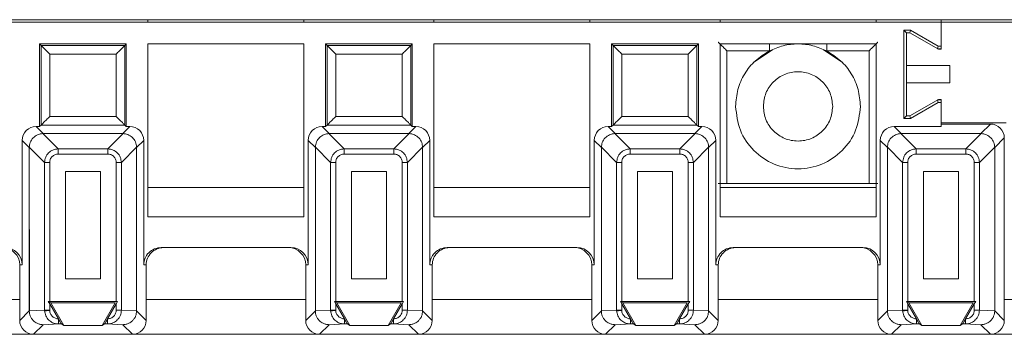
# Model space of a CAD drawing. Header units: millimetres. Extents: x -85 to 520, y 111 to 242.
# Tile 8 of 37: x 82 to 139, y 115 to 133. Entities that reach past the tile are written whole.
import ezdxf

# ---------------------------------------------------------------- set-up
doc = ezdxf.new("R2010")
doc.units = ezdxf.units.MM

msp = doc.modelspace()

# ---------------------------------------------------------------- linework, layer by layer
at = {"color": 7, "linetype": 'Continuous', "lineweight": 15}
for p, q in [((-82.554, 132.766), (484.625, 132.766)), ((135.346, 132.616), (-29.654, 132.616)), ((89.596, 132.766), (89.596, 132.616)), ((98.596, 132.766), (98.596, 132.616)), ((106.096, 132.616), (106.096, 132.766)), ((115.096, 132.766), (115.096, 132.616)), ((122.596, 132.766), (122.596, 132.616)), ((131.596, 132.766), (131.596, 132.616)), ((135.346, 132.616), (135.346, 132.766)), ((135.346, 131.062), (135.346, 132.616)), ((300.346, 132.616), (135.346, 132.616)), ((135.346, 131.237), (135.346, 132.616)), ((133.201, 132.161), (133.201, 127.07)), ((133.585, 132.161), (133.201, 132.161)), ((133.346, 132.016), (133.201, 132.161)), ((133.346, 132.016), (133.546, 132.016)), ((133.346, 130.116), (133.346, 132.016)), ((133.546, 132.016), (133.585, 132.161)), ((133.546, 132.016), (135.197, 131.062)), ((135.185, 131.237), (133.585, 132.161)), ((83.346, 131.366), (83.346, 126.6)), ((83.346, 131.366), (83.435, 131.276)), ((88.346, 131.366), (83.346, 131.366)), ((83.435, 131.276), (83.435, 126.689)), ((88.257, 131.276), (83.435, 131.276)), ((88.346, 131.366), (88.257, 131.276)), ((88.257, 126.689), (88.257, 131.276)), ((88.346, 126.6), (88.346, 131.366)), ((89.596, 131.366), (89.596, 121.392)), ((98.596, 131.366), (89.596, 131.366)), ((98.596, 121.392), (98.596, 131.366)), ((104.846, 131.366), (99.846, 131.366)), ((99.846, 131.366), (99.935, 131.276)), ((99.846, 131.366), (99.846, 126.6)), ((104.757, 131.276), (99.935, 131.276)), ((99.935, 131.276), (99.935, 126.689)), ((104.846, 131.366), (104.757, 131.276)), ((104.757, 126.689), (104.757, 131.276)), ((104.846, 126.6), (104.846, 131.366)), ((106.096, 131.366), (106.096, 121.392)), ((115.096, 131.366), (106.096, 131.366)), ((115.096, 121.392), (115.096, 131.366)), ((121.346, 131.366), (116.346, 131.366)), ((116.346, 131.366), (116.435, 131.276)), ((116.346, 131.366), (116.346, 126.6)), ((121.257, 131.276), (116.435, 131.276)), ((116.435, 131.276), (116.435, 126.689)), ((121.346, 131.366), (121.257, 131.276)), ((121.257, 126.689), (121.257, 131.276)), ((121.346, 126.6), (121.346, 131.366)), ((131.596, 131.366), (122.596, 131.366)), ((122.596, 131.366), (122.596, 121.392)), ((131.596, 121.392), (131.596, 131.366)), ((135.146, 131.092), (135.185, 131.237)), ((135.185, 131.237), (135.346, 131.237)), ((87.757, 130.776), (83.935, 130.776)), ((83.935, 130.776), (83.935, 127.189)), ((87.757, 127.189), (87.757, 130.776)), ((100.435, 130.776), (100.435, 127.189)), ((104.257, 130.776), (100.435, 130.776)), ((104.257, 127.189), (104.257, 130.776)), ((120.757, 130.776), (116.935, 130.776)), ((116.935, 130.776), (116.935, 127.189)), ((120.757, 127.189), (120.757, 130.776)), ((122.999, 130.963), (125.443, 130.963)), ((122.999, 130.963), (122.999, 123.322)), ((125.634, 131.035), (124.593, 130.339)), ((129.6, 130.339), (128.559, 131.035)), ((128.75, 130.963), (131.194, 130.963)), ((131.194, 123.322), (131.194, 130.963)), ((135.346, 131.092), (135.146, 131.092)), ((135.197, 131.062), (135.346, 131.062)), ((135.846, 130.116), (133.346, 130.116)), ((133.346, 129.116), (133.346, 130.116)), ((135.846, 129.116), (135.846, 130.116)), ((133.346, 127.216), (133.346, 129.116)), ((133.346, 129.116), (135.846, 129.116)), ((135.197, 128.169), (133.546, 127.216)), ((133.585, 127.07), (135.185, 127.994)), ((135.146, 128.139), (135.185, 127.994)), ((135.346, 128.139), (135.146, 128.139)), ((135.185, 127.994), (135.346, 127.994)), ((135.346, 128.169), (135.197, 128.169)), ((135.346, 126.816), (135.346, 128.169)), ((135.346, 127.994), (135.346, 126.6)), ((83.435, 126.689), (83.346, 126.6)), ((88.257, 126.689), (83.435, 126.689)), ((83.935, 127.189), (87.757, 127.189)), ((88.346, 126.6), (88.257, 126.689)), ((99.935, 126.689), (99.846, 126.6)), ((104.757, 126.689), (99.935, 126.689)), ((100.435, 127.189), (104.257, 127.189)), ((104.846, 126.6), (104.757, 126.689)), ((116.435, 126.689), (116.346, 126.6)), ((121.257, 126.689), (116.435, 126.689)), ((116.935, 127.189), (120.757, 127.189)), ((121.346, 126.6), (121.257, 126.689)), ((133.346, 127.216), (133.201, 127.07)), ((133.201, 127.07), (133.585, 127.07)), ((133.546, 127.216), (133.346, 127.216)), ((133.546, 127.216), (133.585, 127.07)), ((139.096, 126.816), (135.346, 126.816)), ((138.196, 126.746), (135.346, 126.746)), ((137.642, 126.191), (138.196, 126.746)), ((83.551, 126.191), (83.142, 126.6)), ((83.346, 126.6), (83.142, 126.6)), ((84.418, 125.31), (83.537, 126.191)), ((83.551, 126.191), (83.537, 126.191)), ((83.551, 126.191), (88.142, 126.191)), ((87.274, 125.31), (88.156, 126.191)), ((88.142, 126.191), (88.551, 126.6)), ((88.142, 126.191), (88.156, 126.191)), ((88.551, 126.6), (88.346, 126.6)), ((100.051, 126.191), (99.642, 126.6)), ((99.846, 126.6), (99.642, 126.6)), ((100.918, 125.31), (100.037, 126.191)), ((100.051, 126.191), (100.037, 126.191)), ((100.051, 126.191), (104.642, 126.191)), ((103.774, 125.31), (104.656, 126.191)), ((104.642, 126.191), (105.051, 126.6)), ((104.642, 126.191), (104.656, 126.191)), ((105.051, 126.6), (104.846, 126.6)), ((116.551, 126.191), (116.142, 126.6)), ((116.346, 126.6), (116.142, 126.6)), ((117.418, 125.31), (116.537, 126.191)), ((116.551, 126.191), (116.537, 126.191)), ((116.551, 126.191), (121.142, 126.191)), ((120.274, 125.31), (121.156, 126.191)), ((121.142, 126.191), (121.551, 126.6)), ((121.142, 126.191), (121.156, 126.191)), ((121.551, 126.6), (121.346, 126.6)), ((132.642, 126.6), (133.051, 126.191)), ((135.346, 126.6), (132.642, 126.6)), ((133.037, 126.191), (133.918, 125.31)), ((133.037, 126.191), (133.051, 126.191)), ((133.051, 126.191), (137.642, 126.191)), ((136.774, 125.31), (137.656, 126.191)), ((137.642, 126.191), (137.656, 126.191)), ((82.751, 125.391), (82.342, 125.8)), ((82.342, 125.8), (82.342, 118.616)), ((89.351, 125.8), (88.942, 125.391)), ((89.351, 118.616), (89.351, 125.8)), ((99.251, 125.391), (98.842, 125.8)), ((98.842, 125.8), (98.842, 118.616)), ((105.851, 125.8), (105.442, 125.391)), ((105.851, 118.616), (105.851, 125.8)), ((115.751, 125.391), (115.342, 125.8)), ((115.342, 125.8), (115.342, 118.616)), ((122.351, 125.8), (121.942, 125.391)), ((122.351, 118.616), (122.351, 125.8)), ((132.251, 125.391), (131.842, 125.8)), ((131.842, 125.8), (131.842, 118.616)), ((138.442, 125.391), (138.996, 125.946)), ((138.996, 115.415), (138.996, 125.946)), ((82.751, 125.405), (83.632, 124.524)), ((82.751, 125.405), (82.751, 125.391)), ((82.751, 125.391), (82.767, 115.97)), ((82.751, 115.97), (82.751, 125.391)), ((84.418, 125.015), (84.418, 125.31)), ((84.418, 125.31), (87.274, 125.31)), ((84.418, 125.015), (87.274, 125.015)), ((87.274, 125.015), (87.274, 125.31)), ((88.942, 125.405), (88.061, 124.524)), ((88.942, 125.405), (88.942, 125.391)), ((88.942, 125.391), (88.942, 115.97)), ((99.251, 125.405), (100.132, 124.524)), ((99.251, 125.405), (99.251, 125.391)), ((99.251, 125.391), (99.267, 115.97)), ((99.251, 115.97), (99.251, 125.391)), ((100.918, 125.015), (100.918, 125.31)), ((100.918, 125.31), (103.774, 125.31)), ((100.918, 125.015), (103.774, 125.015)), ((103.774, 125.015), (103.774, 125.31)), ((105.442, 125.405), (104.561, 124.524)), ((105.442, 125.405), (105.442, 125.391)), ((105.442, 125.391), (105.442, 115.97)), ((115.751, 125.405), (116.632, 124.524)), ((115.751, 125.405), (115.751, 125.391)), ((115.751, 125.391), (115.767, 115.97)), ((115.751, 115.97), (115.751, 125.391)), ((117.418, 125.015), (117.418, 125.31)), ((117.418, 125.31), (120.274, 125.31)), ((117.418, 125.015), (120.274, 125.015)), ((120.274, 125.015), (120.274, 125.31)), ((121.942, 125.405), (121.061, 124.524)), ((121.942, 125.405), (121.942, 125.391)), ((121.942, 125.391), (121.942, 115.97)), ((132.251, 125.405), (133.132, 124.524)), ((132.251, 125.405), (132.251, 125.391)), ((132.251, 125.391), (132.267, 115.97)), ((132.251, 115.97), (132.251, 125.391)), ((133.918, 125.31), (133.918, 125.015)), ((133.918, 125.31), (136.774, 125.31)), ((133.918, 125.015), (136.774, 125.015)), ((136.774, 125.015), (136.774, 125.31)), ((137.561, 124.524), (138.442, 125.405)), ((138.442, 125.391), (138.442, 125.405)), ((138.442, 125.391), (138.442, 115.97)), ((83.927, 124.524), (83.632, 124.524)), ((83.632, 116.01), (83.632, 124.524)), ((83.927, 116.513), (83.927, 124.524)), ((88.061, 124.524), (87.766, 124.524)), ((87.766, 124.524), (87.766, 116.513)), ((88.061, 124.524), (88.061, 116.01)), ((100.427, 124.524), (100.132, 124.524)), ((100.132, 116.01), (100.132, 124.524)), ((100.427, 116.513), (100.427, 124.524)), ((104.561, 124.524), (104.266, 124.524)), ((104.266, 124.524), (104.266, 116.513)), ((104.561, 124.524), (104.561, 116.01)), ((116.927, 124.524), (116.632, 124.524)), ((116.632, 116.01), (116.632, 124.524)), ((116.927, 116.513), (116.927, 124.524)), ((121.061, 124.524), (120.766, 124.524)), ((120.766, 124.524), (120.766, 116.513)), ((121.061, 124.524), (121.061, 116.01)), ((133.427, 124.524), (133.132, 124.524)), ((133.132, 116.01), (133.132, 124.524)), ((133.427, 116.513), (133.427, 124.524)), ((137.266, 124.524), (137.561, 124.524)), ((137.266, 124.524), (137.266, 116.513)), ((137.561, 124.524), (137.561, 116.01)), ((84.832, 117.813), (84.832, 124.01)), ((84.832, 124.01), (86.861, 124.01)), ((86.861, 124.01), (86.861, 117.813)), ((101.332, 117.813), (101.332, 124.01)), ((101.332, 124.01), (103.361, 124.01)), ((103.361, 124.01), (103.361, 117.813)), ((117.832, 117.813), (117.832, 124.01)), ((117.832, 124.01), (119.861, 124.01)), ((119.861, 124.01), (119.861, 117.813)), ((134.332, 117.813), (134.332, 124.01)), ((134.332, 124.01), (136.361, 124.01)), ((136.361, 124.01), (136.361, 117.813)), ((131.194, 123.322), (122.999, 123.322)), ((98.596, 123.089), (89.596, 123.089)), ((115.096, 123.089), (106.096, 123.089)), ((131.596, 123.089), (122.596, 123.089)), ((89.596, 121.392), (98.596, 121.392)), ((106.096, 121.392), (115.096, 121.392)), ((122.596, 121.392), (131.596, 121.392)), ((97.842, 119.616), (90.351, 119.616)), ((114.342, 119.616), (106.851, 119.616)), ((130.842, 119.616), (123.351, 119.616)), ((82.342, 118.616), (82.196, 118.616)), ((82.196, 118.616), (82.196, 115.415)), ((89.496, 118.616), (89.351, 118.616)), ((89.496, 115.415), (89.496, 118.616)), ((98.842, 118.616), (98.696, 118.616)), ((98.696, 118.616), (98.696, 115.415)), ((105.996, 118.616), (105.851, 118.616)), ((105.996, 115.415), (105.996, 118.616)), ((115.342, 118.616), (115.196, 118.616)), ((115.196, 118.616), (115.196, 115.415)), ((122.496, 118.616), (122.351, 118.616)), ((122.496, 115.415), (122.496, 118.616)), ((131.842, 118.616), (131.696, 118.616)), ((131.696, 118.616), (131.696, 115.415)), ((86.861, 117.813), (84.832, 117.813)), ((103.361, 117.813), (101.332, 117.813)), ((119.861, 117.813), (117.832, 117.813)), ((136.361, 117.813), (134.332, 117.813)), ((83.847, 116.513), (83.99, 116.43)), ((83.927, 116.374), (83.847, 116.513)), ((83.847, 116.513), (83.927, 116.513)), ((87.766, 116.513), (83.927, 116.513)), ((87.846, 116.513), (87.766, 116.374)), ((87.766, 116.513), (87.846, 116.513)), ((100.347, 116.513), (100.49, 116.43)), ((100.427, 116.374), (100.347, 116.513)), ((100.347, 116.513), (100.427, 116.513)), ((104.266, 116.513), (100.427, 116.513)), ((104.346, 116.513), (104.266, 116.374)), ((104.266, 116.513), (104.346, 116.513)), ((116.847, 116.513), (116.99, 116.43)), ((116.927, 116.374), (116.847, 116.513)), ((116.847, 116.513), (116.927, 116.513)), ((120.766, 116.513), (116.927, 116.513)), ((120.846, 116.513), (120.766, 116.374)), ((120.766, 116.513), (120.846, 116.513)), ((133.347, 116.513), (133.49, 116.43)), ((133.427, 116.374), (133.347, 116.513)), ((133.347, 116.513), (133.427, 116.513)), ((137.266, 116.513), (133.427, 116.513)), ((137.346, 116.513), (137.266, 116.374)), ((137.266, 116.513), (137.346, 116.513)), ((82.196, 115.415), (82.751, 115.97)), ((83.632, 116.01), (82.751, 115.968)), ((82.767, 115.97), (82.751, 115.968)), ((82.751, 115.97), (82.751, 115.968)), ((83.632, 116.01), (83.927, 116.01)), ((83.632, 116.01), (83.633, 115.973)), ((84.425, 115.511), (83.927, 116.374)), ((83.927, 116.01), (83.927, 116.374)), ((83.927, 115.987), (83.927, 116.01)), ((83.99, 116.43), (84.741, 115.13)), ((87.703, 116.43), (83.99, 116.43)), ((86.952, 115.13), (87.703, 116.43)), ((87.766, 116.374), (87.268, 115.511)), ((87.766, 116.374), (87.766, 116.01)), ((87.766, 116.01), (88.061, 116.01)), ((88.061, 116.01), (88.942, 115.968)), ((88.942, 115.97), (88.942, 115.968)), ((88.942, 115.97), (89.496, 115.415)), ((98.696, 115.415), (99.251, 115.97)), ((100.132, 116.01), (99.251, 115.968)), ((99.267, 115.97), (99.251, 115.968)), ((99.251, 115.97), (99.251, 115.968)), ((100.132, 116.01), (100.427, 116.01)), ((100.132, 116.01), (100.133, 115.973)), ((100.925, 115.511), (100.427, 116.374)), ((100.427, 116.01), (100.427, 116.374)), ((100.427, 115.987), (100.427, 116.01)), ((100.49, 116.43), (101.241, 115.13)), ((104.203, 116.43), (100.49, 116.43)), ((103.452, 115.13), (104.203, 116.43)), ((104.266, 116.374), (103.768, 115.511)), ((104.266, 116.374), (104.266, 116.01)), ((104.266, 116.01), (104.561, 116.01)), ((104.561, 116.01), (105.442, 115.968)), ((105.442, 115.97), (105.442, 115.968)), ((105.442, 115.97), (105.996, 115.415)), ((115.196, 115.415), (115.751, 115.97)), ((116.632, 116.01), (115.751, 115.968)), ((115.767, 115.97), (115.751, 115.968)), ((115.751, 115.97), (115.751, 115.968)), ((116.632, 116.01), (116.927, 116.01)), ((116.632, 116.01), (116.633, 115.973)), ((117.425, 115.511), (116.927, 116.374)), ((116.927, 116.01), (116.927, 116.374)), ((116.927, 115.987), (116.927, 116.01)), ((116.99, 116.43), (117.741, 115.13)), ((120.703, 116.43), (116.99, 116.43)), ((119.952, 115.13), (120.703, 116.43)), ((120.766, 116.374), (120.268, 115.511)), ((120.766, 116.374), (120.766, 116.01)), ((120.766, 116.01), (121.061, 116.01)), ((121.061, 116.01), (121.942, 115.968)), ((121.942, 115.97), (121.942, 115.968)), ((121.942, 115.97), (122.496, 115.415)), ((131.696, 115.415), (132.251, 115.97)), ((133.132, 116.01), (132.251, 115.968)), ((132.267, 115.97), (132.251, 115.968)), ((132.251, 115.97), (132.251, 115.968)), ((133.132, 116.01), (133.427, 116.01)), ((133.132, 116.01), (133.133, 115.973)), ((133.925, 115.511), (133.427, 116.374)), ((133.427, 116.01), (133.427, 116.374)), ((133.427, 115.987), (133.427, 116.01)), ((133.49, 116.43), (134.241, 115.13)), ((137.203, 116.43), (133.49, 116.43)), ((136.452, 115.13), (137.203, 116.43)), ((137.266, 116.374), (136.768, 115.511)), ((137.266, 116.374), (137.266, 116.01)), ((137.266, 116.01), (137.561, 116.01)), ((137.561, 116.01), (138.442, 115.968)), ((138.442, 115.97), (138.442, 115.968)), ((138.442, 115.97), (138.996, 115.415)), ((84.435, 115.493), (84.425, 115.511)), ((84.434, 115.493), (84.434, 115.211)), ((87.268, 115.511), (87.258, 115.494)), ((87.258, 115.211), (87.258, 115.493)), ((100.935, 115.493), (100.925, 115.511)), ((100.934, 115.493), (100.934, 115.211)), ((103.768, 115.511), (103.758, 115.494)), ((103.758, 115.211), (103.758, 115.493)), ((117.435, 115.493), (117.425, 115.511)), ((117.434, 115.493), (117.434, 115.211)), ((120.268, 115.511), (120.258, 115.494)), ((120.258, 115.211), (120.258, 115.493)), ((133.935, 115.493), (133.925, 115.511)), ((133.934, 115.493), (133.934, 115.211)), ((136.768, 115.511), (136.758, 115.494)), ((136.758, 115.211), (136.758, 115.493)), ((83.55, 115.169), (82.996, 114.616)), ((84.434, 115.211), (83.55, 115.169)), ((84.601, 115.211), (84.434, 115.211)), ((84.741, 115.13), (84.601, 115.211)), ((86.952, 115.13), (84.741, 115.13)), ((87.091, 115.211), (86.952, 115.13)), ((87.258, 115.211), (87.091, 115.211)), ((88.143, 115.169), (87.258, 115.211)), ((88.143, 115.169), (88.696, 114.616)), ((100.05, 115.169), (99.496, 114.616)), ((100.934, 115.211), (100.05, 115.169)), ((101.101, 115.211), (100.934, 115.211)), ((101.241, 115.13), (101.101, 115.211)), ((103.452, 115.13), (101.241, 115.13)), ((103.591, 115.211), (103.452, 115.13)), ((103.758, 115.211), (103.591, 115.211)), ((104.643, 115.169), (103.758, 115.211)), ((104.643, 115.169), (105.196, 114.616)), ((116.55, 115.169), (115.996, 114.616)), ((117.434, 115.211), (116.55, 115.169)), ((117.601, 115.211), (117.434, 115.211)), ((117.741, 115.13), (117.601, 115.211)), ((119.952, 115.13), (117.741, 115.13)), ((120.091, 115.211), (119.952, 115.13)), ((120.258, 115.211), (120.091, 115.211)), ((121.143, 115.169), (120.258, 115.211)), ((121.143, 115.169), (121.696, 114.616)), ((133.05, 115.169), (132.496, 114.616)), ((133.934, 115.211), (133.05, 115.169)), ((134.101, 115.211), (133.934, 115.211)), ((134.241, 115.13), (134.101, 115.211)), ((136.452, 115.13), (134.241, 115.13)), ((136.591, 115.211), (136.452, 115.13)), ((136.758, 115.211), (136.591, 115.211)), ((137.643, 115.169), (136.758, 115.211)), ((137.643, 115.169), (138.196, 114.616)), ((72.196, 114.616), (82.996, 114.616)), ((82.996, 114.616), (88.696, 114.616)), ((88.696, 114.616), (99.496, 114.616)), ((99.496, 114.616), (105.196, 114.616)), ((105.196, 114.616), (115.996, 114.616)), ((115.996, 114.616), (121.696, 114.616)), ((121.696, 114.616), (132.496, 114.616)), ((132.496, 114.616), (138.196, 114.616)), ((138.196, 114.616), (148.996, 114.616))]:
    msp.add_line(p, q, dxfattribs=at)
at = {"color": 8, "linetype": 'Continuous', "lineweight": 15}
for p, q in [((125.443, 131.366), (125.443, 130.963)), ((128.75, 131.366), (128.75, 130.963)), ((72.996, 116.616), (82.196, 116.616)), ((82.751, 116.616), (82.766, 116.616)), ((89.496, 116.616), (98.696, 116.616)), ((99.251, 116.616), (99.266, 116.616)), ((105.996, 116.616), (115.196, 116.616)), ((115.751, 116.616), (115.766, 116.616)), ((122.496, 116.616), (131.696, 116.616)), ((132.251, 116.616), (132.266, 116.616)), ((138.996, 116.616), (148.196, 116.616))]:
    msp.add_line(p, q, dxfattribs=at)
at = {"color": 7, "linetype": 'Continuous', "lineweight": 15, "flags": 128}
for points in [[(83.927, 115.987), (83.876, 115.984), (83.825, 115.982), (83.778, 115.98), (83.736, 115.978), (83.699, 115.976), (83.669, 115.975), (83.646, 115.974), (83.633, 115.973)], [(100.427, 115.987), (100.376, 115.984), (100.325, 115.982), (100.278, 115.98), (100.236, 115.978), (100.199, 115.976), (100.169, 115.975), (100.146, 115.974), (100.133, 115.973)], [(116.927, 115.987), (116.876, 115.984), (116.825, 115.982), (116.778, 115.98), (116.736, 115.978), (116.699, 115.976), (116.669, 115.975), (116.646, 115.974), (116.633, 115.973)], [(133.427, 115.987), (133.376, 115.984), (133.325, 115.982), (133.278, 115.98), (133.236, 115.978), (133.199, 115.976), (133.169, 115.975), (133.146, 115.974), (133.133, 115.973)]]:
    msp.add_lwpolyline(points, dxfattribs=at)
at = {"color": 7, "linetype": 'Continuous', "lineweight": 15}
for centre, major_axis, ratio, start_param, end_param in [((138.196, 125.945), (0.566, 0.566), 0.999924, 5.497825, 7.068545), ((83.142, 125.8), (-0.566, 0.566), 0.999924, 5.497825, 7.068545), ((88.551, 125.8), (0.566, 0.566), 0.999924, 5.497825, 7.068545), ((99.642, 125.8), (-0.566, 0.566), 0.999924, 5.497825, 7.068545), ((105.051, 125.8), (0.566, 0.566), 0.999924, 5.497825, 7.068545), ((116.142, 125.8), (-0.566, 0.566), 0.999924, 5.497825, 7.068545), ((121.551, 125.8), (0.566, 0.566), 0.999924, 5.497825, 7.068545), ((132.642, 125.8), (-0.566, 0.566), 0.999924, 5.497825, 7.068545), ((81.196, 118.616), (1, 0), 0.999962, 0, 1.570796), ((81.342, 118.616), (1, 0), 0.999962, 0, 1.570796), ((90.351, 118.616), (1, 0), 0.999962, 1.570796, 3.141593), ((90.496, 118.616), (1, 0), 0.999962, 1.570796, 3.141593), ((97.696, 118.616), (1, 0), 0.999962, 0, 1.570796), ((97.842, 118.616), (1, 0), 0.999962, 0, 1.570796), ((106.851, 118.616), (1, 0), 0.999962, 1.570796, 3.141593), ((106.996, 118.616), (1, 0), 0.999962, 1.570796, 3.141593), ((114.196, 118.616), (1, 0), 0.999962, 0, 1.570796), ((114.342, 118.616), (1, 0), 0.999962, 0, 1.570796), ((123.351, 118.616), (1, 0), 0.999962, 1.570796, 3.141593), ((123.496, 118.616), (1, 0), 0.999962, 1.570796, 3.141593), ((130.696, 118.616), (1, 0), 0.999962, 0, 1.570796), ((130.842, 118.616), (1, 0), 0.999962, 0, 1.570796), ((82.996, 115.416), (-0.566, -0.566), 0.999924, 5.497825, 7.068545), ((88.696, 115.416), (0.566, -0.566), 0.999924, 5.497825, 7.068545), ((99.496, 115.416), (-0.566, -0.566), 0.999924, 5.497825, 7.068545), ((105.196, 115.416), (0.566, -0.566), 0.999924, 5.497825, 7.068545), ((115.996, 115.416), (-0.566, -0.566), 0.999924, 5.497825, 7.068545), ((121.696, 115.416), (0.566, -0.566), 0.999924, 5.497825, 7.068545), ((132.496, 115.416), (-0.566, -0.566), 0.999924, 5.497825, 7.068545), ((138.196, 115.416), (0.566, -0.566), 0.999924, 5.497825, 7.068545)]:
    msp.add_ellipse(centre, major_axis=major_axis, ratio=ratio, start_param=start_param, end_param=end_param, dxfattribs=at)
for points, knots in [([(83.435, 131.276), (83.438, 131.274), (83.442, 131.27), (83.473, 131.238), (83.523, 131.189), (83.614, 131.098), (83.755, 130.957), (83.876, 130.836), (83.935, 130.776)], [0, 0, 0, 0, 0.101458, 0.209909, 0.32845, 0.459452, 0.734506, 1, 1, 1, 1]), ([(88.257, 131.276), (88.255, 131.274), (88.251, 131.27), (88.219, 131.239), (88.17, 131.189), (88.079, 131.098), (87.938, 130.957), (87.817, 130.836), (87.757, 130.776)], [0, 0, 0, 0, 0.101456, 0.209908, 0.328442, 0.459444, 0.734499, 1, 1, 1, 1]), ([(99.935, 131.276), (99.938, 131.274), (99.942, 131.27), (99.973, 131.238), (100.023, 131.189), (100.114, 131.098), (100.255, 130.957), (100.376, 130.836), (100.435, 130.776)], [0, 0, 0, 0, 0.101455, 0.209905, 0.328445, 0.459446, 0.734497, 1, 1, 1, 1]), ([(104.757, 131.276), (104.755, 131.274), (104.751, 131.27), (104.719, 131.239), (104.67, 131.189), (104.579, 131.098), (104.438, 130.957), (104.317, 130.836), (104.257, 130.776)], [0, 0, 0, 0, 0.101458, 0.209904, 0.328444, 0.459445, 0.734489, 1, 1, 1, 1]), ([(116.435, 131.276), (116.438, 131.274), (116.442, 131.27), (116.473, 131.238), (116.523, 131.189), (116.614, 131.098), (116.755, 130.957), (116.876, 130.836), (116.935, 130.776)], [0, 0, 0, 0, 0.101457, 0.209908, 0.328443, 0.459452, 0.734496, 1, 1, 1, 1]), ([(121.257, 131.276), (121.255, 131.274), (121.251, 131.27), (121.219, 131.239), (121.17, 131.189), (121.079, 131.098), (120.938, 130.957), (120.817, 130.836), (120.757, 130.776)], [0, 0, 0, 0, 0.101457, 0.209909, 0.32845, 0.459452, 0.734498, 1, 1, 1, 1]), ([(122.499, 131.463), (122.5, 131.462), (122.503, 131.458), (122.533, 131.428), (122.581, 131.381), (122.671, 131.291), (122.813, 131.149), (122.936, 131.025), (122.999, 130.963)], [0, 0, 0, 0, 0.100593, 0.20768, 0.324405, 0.453196, 0.724535, 1, 1, 1, 1]), ([(128.75, 130.963), (128.486, 131.077), (127.959, 131.306), (127.096, 131.395), (126.233, 131.306), (125.706, 131.077), (125.443, 130.963)], [0, 0, 0, 0, 0.2499989, 0.5, 0.7500011, 1, 1, 1, 1]), ([(131.194, 130.963), (131.256, 131.025), (131.38, 131.149), (131.522, 131.291), (131.612, 131.381), (131.66, 131.428), (131.689, 131.458), (131.693, 131.462), (131.694, 131.463)], [0, 0, 0, 0, 0.275474, 0.546801, 0.67557, 0.792285, 0.899379, 1, 1, 1, 1]), ([(125.443, 130.963), (125.163, 130.789), (124.604, 130.442), (123.987, 129.658), (123.574, 128.75), (123.522, 128.094), (123.496, 127.766)], [0, 0, 0, 0, 0.250001, 0.5, 0.75, 1, 1, 1, 1]), ([(130.696, 127.766), (130.67, 128.094), (130.619, 128.75), (130.205, 129.658), (129.589, 130.442), (129.03, 130.789), (128.75, 130.963)], [0, 0, 0, 0, 0.25, 0.500001, 0.750002, 1, 1, 1, 1]), ([(125.096, 127.766), (125.126, 128.027), (125.187, 128.551), (125.649, 129.217), (126.31, 129.661), (127.096, 129.818), (127.883, 129.661), (128.544, 129.217), (129.006, 128.551), (129.066, 128.027), (129.096, 127.766)], [0, 0, 0, 0, 0.125, 0.25, 0.375, 0.5, 0.625, 0.75, 0.875, 1, 1, 1, 1]), ([(123.496, 127.766), (123.551, 127.294), (123.659, 126.352), (124.491, 125.154), (125.681, 124.353), (127.096, 124.072), (128.512, 124.353), (129.702, 125.154), (130.534, 126.352), (130.642, 127.294), (130.696, 127.766)], [0, 0, 0, 0, 0.125, 0.25, 0.375, 0.5, 0.625, 0.75, 0.875, 1, 1, 1, 1]), ([(129.096, 127.766), (129.066, 127.504), (129.006, 126.98), (128.544, 126.314), (127.883, 125.87), (127.096, 125.713), (126.31, 125.87), (125.649, 126.314), (125.187, 126.98), (125.126, 127.504), (125.096, 127.766)], [0, 0, 0, 0, 0.125, 0.25, 0.375, 0.5, 0.625, 0.75, 0.875, 1, 1, 1, 1]), ([(83.435, 126.689), (83.437, 126.69), (83.44, 126.694), (83.467, 126.721), (83.513, 126.766), (83.599, 126.853), (83.743, 126.996), (83.87, 127.123), (83.935, 127.189)], [0, 0, 0, 0, 0.085185, 0.194035, 0.307273, 0.433954, 0.706077, 1, 1, 1, 1]), ([(87.757, 127.189), (87.823, 127.123), (87.95, 126.996), (88.093, 126.854), (88.178, 126.768), (88.222, 126.723), (88.251, 126.695), (88.255, 126.691), (88.257, 126.689)], [0, 0, 0, 0, 0.293969, 0.566143, 0.688671, 0.800295, 0.903159, 1, 1, 1, 1]), ([(99.935, 126.689), (99.937, 126.69), (99.94, 126.694), (99.967, 126.721), (100.013, 126.766), (100.099, 126.853), (100.243, 126.996), (100.37, 127.123), (100.435, 127.189)], [0, 0, 0, 0, 0.085184, 0.194036, 0.307267, 0.433947, 0.706078, 1, 1, 1, 1]), ([(104.257, 127.189), (104.323, 127.123), (104.45, 126.996), (104.593, 126.854), (104.678, 126.768), (104.722, 126.723), (104.751, 126.695), (104.755, 126.691), (104.757, 126.689)], [0, 0, 0, 0, 0.293967, 0.566141, 0.688668, 0.800292, 0.90316, 1, 1, 1, 1]), ([(116.435, 126.689), (116.437, 126.69), (116.44, 126.694), (116.467, 126.721), (116.513, 126.766), (116.599, 126.853), (116.743, 126.996), (116.87, 127.123), (116.935, 127.189)], [0, 0, 0, 0, 0.085185, 0.194034, 0.307265, 0.433946, 0.706078, 1, 1, 1, 1]), ([(120.757, 127.189), (120.823, 127.123), (120.95, 126.996), (121.093, 126.854), (121.178, 126.768), (121.222, 126.723), (121.251, 126.695), (121.255, 126.691), (121.257, 126.689)], [0, 0, 0, 0, 0.29397, 0.566136, 0.688665, 0.80029, 0.903159, 1, 1, 1, 1]), ([(82.751, 125.405), (82.762, 125.498), (82.786, 125.695), (82.957, 125.956), (83.174, 126.109), (83.375, 126.179), (83.483, 126.187), (83.537, 126.191)], [0, 0, 0, 0, 0.22764, 0.484484, 0.734977, 0.865793, 1, 1, 1, 1]), ([(88.156, 126.191), (88.248, 126.18), (88.446, 126.156), (88.707, 125.985), (88.86, 125.768), (88.93, 125.567), (88.938, 125.459), (88.942, 125.405)], [0, 0, 0, 0, 0.227643, 0.484487, 0.734977, 0.865793, 1, 1, 1, 1]), ([(99.251, 125.405), (99.255, 125.459), (99.263, 125.568), (99.333, 125.768), (99.486, 125.985), (99.747, 126.156), (99.944, 126.18), (100.037, 126.191)], [0, 0, 0, 0, 0.134641, 0.265598, 0.515516, 0.772358, 1, 1, 1, 1]), ([(104.656, 126.191), (104.71, 126.187), (104.818, 126.179), (105.019, 126.109), (105.236, 125.956), (105.407, 125.695), (105.431, 125.498), (105.442, 125.405)], [0, 0, 0, 0, 0.134645, 0.265597, 0.515519, 0.772361, 1, 1, 1, 1]), ([(115.751, 125.405), (115.762, 125.498), (115.786, 125.695), (115.957, 125.956), (116.174, 126.109), (116.375, 126.179), (116.483, 126.187), (116.537, 126.191)], [0, 0, 0, 0, 0.227644, 0.484482, 0.734987, 0.865792, 1, 1, 1, 1]), ([(121.156, 126.191), (121.21, 126.187), (121.318, 126.179), (121.519, 126.109), (121.736, 125.956), (121.907, 125.695), (121.931, 125.498), (121.942, 125.405)], [0, 0, 0, 0, 0.134644, 0.265596, 0.515518, 0.77236, 1, 1, 1, 1]), ([(132.251, 125.405), (132.262, 125.498), (132.286, 125.695), (132.457, 125.956), (132.674, 126.109), (132.875, 126.179), (132.983, 126.187), (133.037, 126.191)], [0, 0, 0, 0, 0.227644, 0.484482, 0.734987, 0.865792, 1, 1, 1, 1]), ([(137.656, 126.191), (137.71, 126.187), (137.818, 126.179), (138.019, 126.109), (138.236, 125.956), (138.407, 125.695), (138.431, 125.498), (138.442, 125.405)], [0, 0, 0, 0, 0.134633, 0.265597, 0.515521, 0.772358, 1, 1, 1, 1]), ([(83.632, 124.524), (83.645, 124.629), (83.671, 124.834), (83.852, 125.089), (84.108, 125.271), (84.313, 125.297), (84.418, 125.31)], [0, 0, 0, 0, 0.256877, 0.499995, 0.743097, 1, 1, 1, 1]), ([(83.927, 124.524), (83.933, 124.585), (83.943, 124.68), (84.002, 124.793), (84.063, 124.87), (84.138, 124.933), (84.254, 124.997), (84.353, 125.008), (84.418, 125.015)], [0, 0, 0, 0, 0.2389375, 0.3642559, 0.4923842, 0.617432, 0.7457173, 1, 1, 1, 1]), ([(87.274, 125.31), (87.38, 125.297), (87.585, 125.271), (87.84, 125.089), (88.022, 124.834), (88.048, 124.629), (88.061, 124.524)], [0, 0, 0, 0, 0.25688, 0.499997, 0.743102, 1, 1, 1, 1]), ([(87.274, 125.015), (87.336, 125.009), (87.43, 124.999), (87.544, 124.94), (87.621, 124.879), (87.684, 124.804), (87.748, 124.688), (87.759, 124.589), (87.766, 124.524)], [0, 0, 0, 0, 0.238938, 0.3642566, 0.492382, 0.6174441, 0.7457218, 1, 1, 1, 1]), ([(100.132, 124.524), (100.145, 124.629), (100.171, 124.834), (100.352, 125.089), (100.608, 125.271), (100.813, 125.297), (100.918, 125.31)], [0, 0, 0, 0, 0.256877, 0.499996, 0.743108, 1, 1, 1, 1]), ([(100.427, 124.524), (100.433, 124.585), (100.443, 124.68), (100.502, 124.793), (100.563, 124.87), (100.638, 124.933), (100.753, 124.997), (100.853, 125.008), (100.918, 125.015)], [0, 0, 0, 0, 0.238938, 0.364257, 0.492385, 0.617448, 0.745717, 1, 1, 1, 1]), ([(103.774, 125.31), (103.88, 125.297), (104.085, 125.271), (104.34, 125.089), (104.522, 124.834), (104.548, 124.629), (104.561, 124.524)], [0, 0, 0, 0, 0.256878, 0.500004, 0.743106, 1, 1, 1, 1]), ([(103.774, 125.015), (103.836, 125.009), (103.93, 124.999), (104.044, 124.94), (104.121, 124.879), (104.184, 124.804), (104.248, 124.688), (104.259, 124.589), (104.266, 124.524)], [0, 0, 0, 0, 0.238937, 0.364256, 0.492396, 0.617445, 0.745723, 1, 1, 1, 1]), ([(116.632, 124.524), (116.645, 124.629), (116.671, 124.834), (116.852, 125.089), (117.108, 125.271), (117.313, 125.297), (117.418, 125.31)], [0, 0, 0, 0, 0.2568782, 0.5000042, 0.7431072, 1, 1, 1, 1]), ([(116.927, 124.524), (116.933, 124.585), (116.943, 124.68), (117.002, 124.793), (117.063, 124.87), (117.138, 124.933), (117.254, 124.997), (117.353, 125.008), (117.418, 125.015)], [0, 0, 0, 0, 0.238942, 0.364263, 0.492394, 0.617444, 0.745731, 1, 1, 1, 1]), ([(120.274, 125.31), (120.38, 125.297), (120.585, 125.271), (120.84, 125.089), (121.022, 124.834), (121.048, 124.629), (121.061, 124.524)], [0, 0, 0, 0, 0.256877, 0.500002, 0.743104, 1, 1, 1, 1]), ([(120.274, 125.015), (120.336, 125.009), (120.43, 124.999), (120.544, 124.94), (120.621, 124.879), (120.684, 124.804), (120.748, 124.688), (120.759, 124.589), (120.766, 124.524)], [0, 0, 0, 0, 0.238954, 0.364271, 0.492395, 0.617443, 0.745729, 1, 1, 1, 1]), ([(133.132, 124.524), (133.145, 124.629), (133.171, 124.834), (133.352, 125.089), (133.608, 125.271), (133.813, 125.297), (133.918, 125.31)], [0, 0, 0, 0, 0.2568782, 0.5000042, 0.7431072, 1, 1, 1, 1]), ([(133.427, 124.524), (133.433, 124.585), (133.443, 124.68), (133.502, 124.793), (133.563, 124.87), (133.638, 124.933), (133.754, 124.997), (133.853, 125.008), (133.918, 125.015)], [0, 0, 0, 0, 0.238942, 0.364263, 0.492394, 0.617444, 0.745731, 1, 1, 1, 1]), ([(136.774, 125.31), (136.88, 125.297), (137.085, 125.271), (137.34, 125.089), (137.522, 124.834), (137.548, 124.629), (137.561, 124.524)], [0, 0, 0, 0, 0.25688, 0.499997, 0.743102, 1, 1, 1, 1]), ([(136.774, 125.015), (136.836, 125.009), (136.93, 124.999), (137.044, 124.94), (137.121, 124.879), (137.184, 124.804), (137.248, 124.688), (137.259, 124.589), (137.266, 124.524)], [0, 0, 0, 0, 0.23894, 0.364259, 0.492385, 0.617436, 0.745724, 1, 1, 1, 1]), ([(122.999, 123.322), (122.947, 123.322), (122.833, 123.322), (122.701, 123.321), (122.607, 123.32), (122.548, 123.319), (122.506, 123.318), (122.501, 123.318), (122.499, 123.317)], [0, 0, 0, 0, 0.1978757, 0.4300068, 0.5595485, 0.6977301, 0.8445484, 1, 1, 1, 1]), ([(131.694, 123.317), (131.692, 123.318), (131.687, 123.318), (131.644, 123.319), (131.585, 123.32), (131.491, 123.321), (131.359, 123.322), (131.246, 123.322), (131.194, 123.322)], [0, 0, 0, 0, 0.156104, 0.303391, 0.441855, 0.57148, 0.80325, 1, 1, 1, 1]), ([(82.751, 115.968), (82.761, 115.869), (82.777, 115.717), (82.875, 115.532), (82.997, 115.377), (83.164, 115.258), (83.363, 115.182), (83.485, 115.174), (83.55, 115.169)], [0, 0, 0, 0, 0.235995, 0.362251, 0.493704, 0.707318, 0.84388, 1, 1, 1, 1]), ([(84.434, 115.211), (84.373, 115.215), (84.257, 115.223), (84.063, 115.291), (83.858, 115.43), (83.68, 115.673), (83.648, 115.875), (83.633, 115.973)], [0, 0, 0, 0, 0.152119, 0.286594, 0.50181, 0.75742, 1, 1, 1, 1]), ([(84.425, 115.511), (84.423, 115.511), (84.368, 115.508), (84.248, 115.537), (84.085, 115.629), (83.984, 115.765), (83.937, 115.888), (83.931, 115.954), (83.927, 115.987)], [0, 0, 0, 0, 0.009619, 0.217248, 0.479311, 0.739587, 0.869085, 1, 1, 1, 1]), ([(88.061, 116.01), (88.05, 115.908), (88.033, 115.752), (87.932, 115.567), (87.807, 115.413), (87.64, 115.296), (87.442, 115.223), (87.322, 115.215), (87.258, 115.211)], [0, 0, 0, 0, 0.242687, 0.369172, 0.498774, 0.713679, 0.848016, 1, 1, 1, 1]), ([(87.766, 116.01), (87.759, 115.948), (87.745, 115.82), (87.633, 115.656), (87.467, 115.537), (87.334, 115.519), (87.268, 115.511)], [0, 0, 0, 0, 0.237091, 0.48988, 0.744285, 1, 1, 1, 1]), ([(88.942, 115.968), (88.931, 115.865), (88.914, 115.709), (88.811, 115.521), (88.687, 115.37), (88.523, 115.255), (88.328, 115.182), (88.208, 115.174), (88.143, 115.169)], [0, 0, 0, 0, 0.2446704, 0.3729234, 0.5047711, 0.7106096, 0.8449674, 1, 1, 1, 1]), ([(99.251, 115.968), (99.261, 115.869), (99.277, 115.717), (99.375, 115.532), (99.497, 115.377), (99.664, 115.258), (99.863, 115.182), (99.985, 115.174), (100.05, 115.169)], [0, 0, 0, 0, 0.235995, 0.362252, 0.493706, 0.707329, 0.843892, 1, 1, 1, 1]), ([(100.934, 115.211), (100.873, 115.215), (100.757, 115.223), (100.563, 115.291), (100.358, 115.43), (100.18, 115.673), (100.148, 115.875), (100.133, 115.973)], [0, 0, 0, 0, 0.15212, 0.286595, 0.501812, 0.757416, 1, 1, 1, 1]), ([(100.925, 115.511), (100.923, 115.511), (100.868, 115.508), (100.748, 115.537), (100.585, 115.629), (100.484, 115.765), (100.437, 115.888), (100.431, 115.954), (100.427, 115.987)], [0, 0, 0, 0, 0.009599, 0.217248, 0.47931, 0.739587, 0.869085, 1, 1, 1, 1]), ([(104.561, 116.01), (104.55, 115.908), (104.533, 115.752), (104.432, 115.567), (104.307, 115.413), (104.14, 115.296), (103.942, 115.223), (103.822, 115.215), (103.758, 115.211)], [0, 0, 0, 0, 0.2426836, 0.3691677, 0.4987763, 0.7136807, 0.8480173, 1, 1, 1, 1]), ([(104.266, 116.01), (104.259, 115.948), (104.245, 115.82), (104.133, 115.656), (103.967, 115.537), (103.834, 115.519), (103.768, 115.511)], [0, 0, 0, 0, 0.237086, 0.489884, 0.744287, 1, 1, 1, 1]), ([(105.442, 115.968), (105.431, 115.865), (105.414, 115.709), (105.311, 115.521), (105.187, 115.37), (105.023, 115.255), (104.828, 115.182), (104.708, 115.174), (104.643, 115.169)], [0, 0, 0, 0, 0.244669, 0.372916, 0.504763, 0.71061, 0.844956, 1, 1, 1, 1]), ([(115.751, 115.968), (115.761, 115.869), (115.777, 115.717), (115.875, 115.532), (115.997, 115.377), (116.164, 115.258), (116.363, 115.182), (116.485, 115.174), (116.55, 115.169)], [0, 0, 0, 0, 0.235998, 0.36225, 0.493704, 0.707328, 0.843891, 1, 1, 1, 1]), ([(117.434, 115.211), (117.373, 115.215), (117.257, 115.223), (117.063, 115.291), (116.858, 115.43), (116.68, 115.673), (116.648, 115.875), (116.633, 115.973)], [0, 0, 0, 0, 0.15212, 0.286595, 0.501812, 0.757416, 1, 1, 1, 1]), ([(117.425, 115.511), (117.423, 115.511), (117.368, 115.508), (117.248, 115.537), (117.085, 115.629), (116.984, 115.765), (116.937, 115.888), (116.931, 115.954), (116.927, 115.987)], [0, 0, 0, 0, 0.009599, 0.217249, 0.479313, 0.739579, 0.869085, 1, 1, 1, 1]), ([(121.061, 116.01), (121.05, 115.908), (121.033, 115.752), (120.932, 115.567), (120.807, 115.413), (120.64, 115.296), (120.442, 115.223), (120.322, 115.215), (120.258, 115.211)], [0, 0, 0, 0, 0.242685, 0.369169, 0.498777, 0.713681, 0.848018, 1, 1, 1, 1]), ([(120.766, 116.01), (120.759, 115.948), (120.745, 115.82), (120.633, 115.656), (120.467, 115.537), (120.334, 115.519), (120.268, 115.511)], [0, 0, 0, 0, 0.237086, 0.489884, 0.744287, 1, 1, 1, 1]), ([(121.942, 115.968), (121.931, 115.865), (121.914, 115.709), (121.811, 115.521), (121.687, 115.37), (121.523, 115.255), (121.328, 115.182), (121.208, 115.174), (121.143, 115.169)], [0, 0, 0, 0, 0.244669, 0.372916, 0.504763, 0.71061, 0.844956, 1, 1, 1, 1]), ([(132.251, 115.968), (132.261, 115.869), (132.277, 115.717), (132.375, 115.532), (132.497, 115.377), (132.664, 115.258), (132.863, 115.182), (132.985, 115.174), (133.05, 115.169)], [0, 0, 0, 0, 0.235994, 0.36225, 0.493696, 0.707319, 0.843881, 1, 1, 1, 1]), ([(133.934, 115.211), (133.873, 115.215), (133.757, 115.223), (133.563, 115.291), (133.358, 115.43), (133.18, 115.673), (133.148, 115.875), (133.133, 115.973)], [0, 0, 0, 0, 0.15212, 0.286584, 0.501811, 0.757416, 1, 1, 1, 1]), ([(133.925, 115.511), (133.923, 115.511), (133.868, 115.508), (133.748, 115.537), (133.585, 115.629), (133.484, 115.765), (133.437, 115.888), (133.431, 115.954), (133.427, 115.987)], [0, 0, 0, 0, 0.009599, 0.21725, 0.479298, 0.739577, 0.869084, 1, 1, 1, 1]), ([(137.561, 116.01), (137.55, 115.908), (137.533, 115.752), (137.432, 115.567), (137.307, 115.413), (137.14, 115.296), (136.942, 115.223), (136.822, 115.215), (136.758, 115.211)], [0, 0, 0, 0, 0.242687, 0.369172, 0.498774, 0.713679, 0.848016, 1, 1, 1, 1]), ([(137.266, 116.01), (137.259, 115.948), (137.245, 115.82), (137.133, 115.656), (136.967, 115.537), (136.834, 115.519), (136.768, 115.511)], [0, 0, 0, 0, 0.23709, 0.489893, 0.744301, 1, 1, 1, 1]), ([(138.442, 115.968), (138.431, 115.865), (138.414, 115.709), (138.311, 115.521), (138.187, 115.37), (138.023, 115.255), (137.828, 115.182), (137.708, 115.174), (137.643, 115.169)], [0, 0, 0, 0, 0.244671, 0.372918, 0.504764, 0.710611, 0.844957, 1, 1, 1, 1]), ([(84.601, 115.211), (84.601, 115.212), (84.599, 115.214), (84.586, 115.236), (84.554, 115.289), (84.499, 115.383), (84.457, 115.456), (84.435, 115.493)], [0, 0, 0, 0, 0.109838, 0.227504, 0.473889, 0.733788, 1, 1, 1, 1]), ([(87.258, 115.494), (87.237, 115.458), (87.195, 115.386), (87.141, 115.293), (87.108, 115.238), (87.094, 115.214), (87.092, 115.212), (87.091, 115.211)], [0, 0, 0, 0, 0.255151, 0.515373, 0.76211, 0.881092, 1, 1, 1, 1]), ([(101.101, 115.211), (101.101, 115.212), (101.099, 115.214), (101.086, 115.236), (101.054, 115.289), (100.999, 115.383), (100.957, 115.456), (100.935, 115.493)], [0, 0, 0, 0, 0.1098374, 0.2275034, 0.4738882, 0.7337737, 1, 1, 1, 1]), ([(103.758, 115.494), (103.737, 115.458), (103.695, 115.386), (103.641, 115.293), (103.608, 115.238), (103.594, 115.214), (103.592, 115.212), (103.591, 115.211)], [0, 0, 0, 0, 0.2551523, 0.5153628, 0.7621107, 0.8810935, 1, 1, 1, 1]), ([(117.601, 115.211), (117.601, 115.212), (117.599, 115.214), (117.586, 115.236), (117.554, 115.289), (117.499, 115.383), (117.457, 115.456), (117.435, 115.493)], [0, 0, 0, 0, 0.109838, 0.22751, 0.4738869, 0.7337872, 1, 1, 1, 1]), ([(120.258, 115.494), (120.237, 115.458), (120.195, 115.386), (120.141, 115.293), (120.108, 115.238), (120.094, 115.214), (120.092, 115.212), (120.091, 115.211)], [0, 0, 0, 0, 0.255151, 0.515373, 0.76211, 0.881092, 1, 1, 1, 1]), ([(134.101, 115.211), (134.101, 115.212), (134.099, 115.214), (134.086, 115.236), (134.054, 115.289), (133.999, 115.383), (133.957, 115.456), (133.935, 115.493)], [0, 0, 0, 0, 0.109838, 0.22751, 0.4738869, 0.7337872, 1, 1, 1, 1]), ([(136.758, 115.494), (136.737, 115.458), (136.695, 115.386), (136.641, 115.293), (136.608, 115.238), (136.594, 115.214), (136.592, 115.212), (136.591, 115.211)], [0, 0, 0, 0, 0.255151, 0.515373, 0.76211, 0.881092, 1, 1, 1, 1])]:
    msp.add_open_spline(points, degree=3, knots=knots, dxfattribs=at)

doc.saveas('drawing.dxf')
